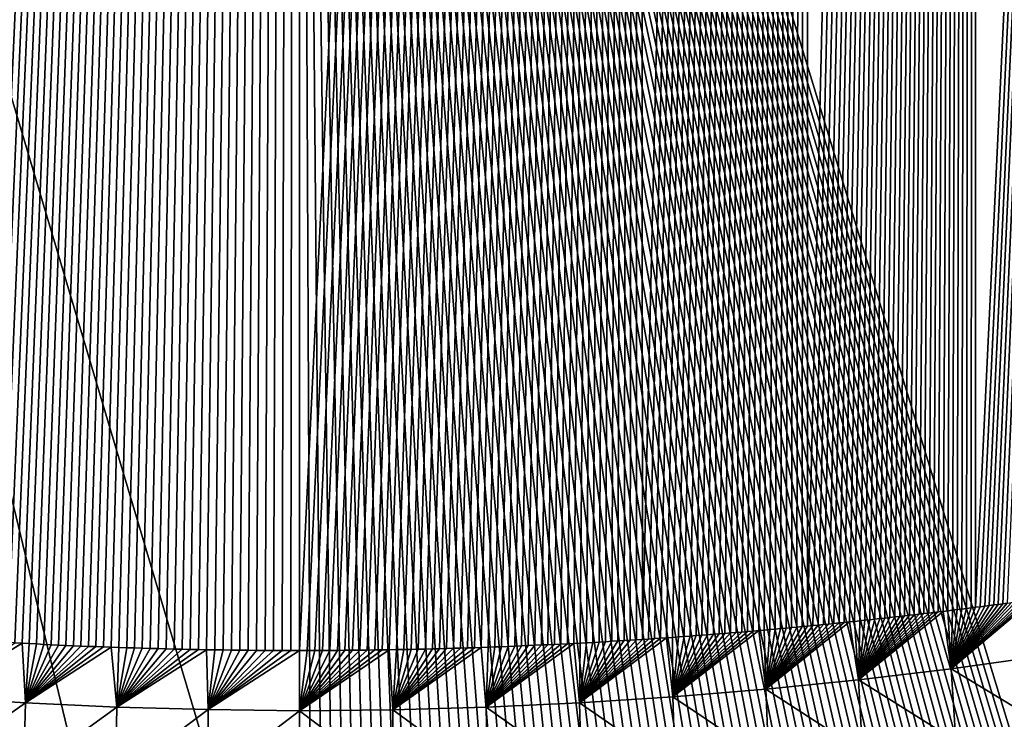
# Model space of a CAD drawing. Header units: metres. Extents: x -50 to 50, y -86 to 50.
# Tile 22 of 256: x -2.22 to 5.6, y -82.09 to -76.53. Entities that reach past the tile are written whole.
import ezdxf

# ---------------------------------------------------------------- set-up
doc = ezdxf.new("R2010")
doc.units = ezdxf.units.M
doc.layers.add('solid_MONTA1__SW0001', color=7, linetype='CONTINUOUS')

msp = doc.modelspace()

# ---------------------------------------------------------------- linework, layer by layer
at = {"layer": 'solid_MONTA1__SW0001'}
for points in [[(5.365037, -25.894157, 183.433167), (8.023981, -25.452133, 183.575516), (5.368234, -81.197983, 183.928238)], [(8.023981, -25.452133, 183.575516), (5.404482, -81.193344, 183.92981), (5.368234, -81.197983, 183.928238)], [(8.023981, -25.452133, 183.575516), (5.440566, -81.188698, 183.931366), (5.404482, -81.193344, 183.92981)], [(8.023981, -25.452133, 183.575516), (5.476487, -81.184029, 183.932938), (5.440566, -81.188698, 183.931366)], [(8.023981, -25.452133, 183.575516), (5.512248, -81.179352, 183.934509), (5.476487, -81.184029, 183.932938)], [(8.023981, -25.452133, 183.575516), (5.54785, -81.17466, 183.936081), (5.512248, -81.179352, 183.934509)], [(8.023981, -25.452133, 183.575516), (5.583297, -81.16996, 183.937668), (5.54785, -81.17466, 183.936081)], [(8.023981, -25.452133, 183.575516), (5.61859, -81.165245, 183.93924), (5.583297, -81.16996, 183.937668)], [(4.025417, -26.049391, 183.382904), (5.365037, -25.894157, 183.433167), (4.034162, -81.347168, 183.878067)], [(5.365037, -25.894157, 183.433167), (4.076346, -81.343086, 183.87944), (4.034162, -81.347168, 183.878067)], [(5.365037, -25.894157, 183.433167), (4.118352, -81.338989, 183.880814), (4.076346, -81.343086, 183.87944)], [(5.365037, -25.894157, 183.433167), (4.160181, -81.334877, 183.882202), (4.118352, -81.338989, 183.880814)], [(5.365037, -25.894157, 183.433167), (4.201836, -81.330742, 183.883591), (4.160181, -81.334877, 183.882202)], [(5.365037, -25.894157, 183.433167), (4.243321, -81.326599, 183.884995), (4.201836, -81.330742, 183.883591)], [(5.365037, -25.894157, 183.433167), (4.284639, -81.322433, 183.886398), (4.243321, -81.326599, 183.884995)], [(5.365037, -25.894157, 183.433167), (4.325779, -81.318253, 183.887817), (4.284639, -81.322433, 183.886398)], [(5.365037, -25.894157, 183.433167), (4.366718, -81.314049, 183.889236), (4.325779, -81.318253, 183.887817)], [(5.365037, -25.894157, 183.433167), (4.407456, -81.309807, 183.890671), (4.366718, -81.314049, 183.889236)], [(5.365037, -25.894157, 183.433167), (4.447998, -81.305542, 183.892105), (4.407456, -81.309807, 183.890671)], [(5.365037, -25.894157, 183.433167), (4.488344, -81.301254, 183.893555), (4.447998, -81.305542, 183.892105)], [(5.365037, -25.894157, 183.433167), (4.528499, -81.296936, 183.895004), (4.488344, -81.301254, 183.893555)], [(5.365037, -25.894157, 183.433167), (4.568465, -81.292603, 183.896454), (4.528499, -81.296936, 183.895004)], [(5.365037, -25.894157, 183.433167), (4.608245, -81.288239, 183.897919), (4.568465, -81.292603, 183.896454)], [(5.365037, -25.894157, 183.433167), (4.647841, -81.283859, 183.899384), (4.608245, -81.288239, 183.897919)], [(5.365037, -25.894157, 183.433167), (4.687257, -81.279457, 183.900848), (4.647841, -81.283859, 183.899384)], [(5.365037, -25.894157, 183.433167), (4.726495, -81.275032, 183.902328), (4.687257, -81.279457, 183.900848)], [(5.365037, -25.894157, 183.433167), (4.765558, -81.270599, 183.903809), (4.726495, -81.275032, 183.902328)], [(5.365037, -25.894157, 183.433167), (4.804449, -81.266144, 183.905304), (4.765558, -81.270599, 183.903809)], [(5.365037, -25.894157, 183.433167), (4.843169, -81.261673, 183.906799), (4.804449, -81.266144, 183.905304)], [(5.365037, -25.894157, 183.433167), (4.881723, -81.257195, 183.908295), (4.843169, -81.261673, 183.906799)], [(5.365037, -25.894157, 183.433167), (4.920114, -81.252693, 183.90979), (4.881723, -81.257195, 183.908295)], [(5.365037, -25.894157, 183.433167), (4.958343, -81.248192, 183.911301), (4.920114, -81.252693, 183.90979)], [(5.365037, -25.894157, 183.433167), (4.996413, -81.243675, 183.912827), (4.958343, -81.248192, 183.911301)], [(5.365037, -25.894157, 183.433167), (5.034328, -81.239143, 183.914337), (4.996413, -81.243675, 183.912827)], [(5.365037, -25.894157, 183.433167), (5.072089, -81.234612, 183.915878), (5.034328, -81.239143, 183.914337)], [(5.365037, -25.894157, 183.433167), (5.1097, -81.230072, 183.917404), (5.072089, -81.234612, 183.915878)], [(5.365037, -25.894157, 183.433167), (5.14716, -81.225533, 183.918945), (5.1097, -81.230072, 183.917404)], [(5.365037, -25.894157, 183.433167), (5.184443, -81.22097, 183.920486), (5.14716, -81.225533, 183.918945)], [(5.365037, -25.894157, 183.433167), (5.221549, -81.2164, 183.922028), (5.184443, -81.22097, 183.920486)], [(5.365037, -25.894157, 183.433167), (5.258479, -81.211815, 183.923569), (5.221549, -81.2164, 183.922028)], [(5.365037, -25.894157, 183.433167), (5.295235, -81.207214, 183.925125), (5.258479, -81.211815, 183.923569)], [(5.365037, -25.894157, 183.433167), (5.331819, -81.202606, 183.926682), (5.295235, -81.207214, 183.925125)], [(5.365037, -25.894157, 183.433167), (5.368234, -81.197983, 183.928238), (5.331819, -81.202606, 183.926682)], [(2.685782, -26.160089, 183.346985), (4.025417, -26.049391, 183.382904), (2.723255, -81.452843, 183.842651)], [(4.025417, -26.049391, 183.382904), (2.771394, -81.449661, 183.843704), (2.723255, -81.452843, 183.842651)], [(4.025417, -26.049391, 183.382904), (2.819306, -81.446434, 183.844788), (2.771394, -81.449661, 183.843704)], [(4.025417, -26.049391, 183.382904), (2.866992, -81.443169, 183.845871), (2.819306, -81.446434, 183.844788)], [(4.025417, -26.049391, 183.382904), (2.914458, -81.439865, 183.846954), (2.866992, -81.443169, 183.845871)], [(4.025417, -26.049391, 183.382904), (2.961705, -81.436523, 183.848068), (2.914458, -81.439865, 183.846954)], [(4.025417, -26.049391, 183.382904), (3.008739, -81.433144, 183.849197), (2.961705, -81.436523, 183.848068)], [(4.025417, -26.049391, 183.382904), (3.055563, -81.429733, 183.850327), (3.008739, -81.433144, 183.849197)], [(4.025417, -26.049391, 183.382904), (3.10218, -81.426285, 183.851471), (3.055563, -81.429733, 183.850327)], [(4.025417, -26.049391, 183.382904), (3.148594, -81.422813, 183.852631), (3.10218, -81.426285, 183.851471)], [(4.025417, -26.049391, 183.382904), (3.19481, -81.419312, 183.853806), (3.148594, -81.422813, 183.852631)], [(4.025417, -26.049391, 183.382904), (3.24083, -81.415787, 183.854996), (3.19481, -81.419312, 183.853806)], [(4.025417, -26.049391, 183.382904), (3.286658, -81.412239, 183.856186), (3.24083, -81.415787, 183.854996)], [(4.025417, -26.049391, 183.382904), (3.332299, -81.408669, 183.857391), (3.286658, -81.412239, 183.856186)], [(4.025417, -26.049391, 183.382904), (3.377754, -81.405083, 183.858612), (3.332299, -81.408669, 183.857391)], [(4.025417, -26.049391, 183.382904), (3.423001, -81.401459, 183.859848), (3.377754, -81.405083, 183.858612)], [(4.025417, -26.049391, 183.382904), (3.468022, -81.397797, 183.861084), (3.423001, -81.401459, 183.859848)], [(4.025417, -26.049391, 183.382904), (3.51282, -81.394096, 183.862335), (3.468022, -81.397797, 183.861084)], [(4.025417, -26.049391, 183.382904), (3.5574, -81.390358, 183.863602), (3.51282, -81.394096, 183.862335)], [(4.025417, -26.049391, 183.382904), (3.601762, -81.386581, 183.864868), (3.5574, -81.390358, 183.863602)], [(4.025417, -26.049391, 183.382904), (3.645911, -81.382774, 183.86615), (3.601762, -81.386581, 183.864868)], [(4.025417, -26.049391, 183.382904), (3.68985, -81.378937, 183.867432), (3.645911, -81.382774, 183.86615)], [(4.025417, -26.049391, 183.382904), (3.733582, -81.375061, 183.868729), (3.68985, -81.378937, 183.867432)], [(4.025417, -26.049391, 183.382904), (3.77711, -81.371155, 183.870041), (3.733582, -81.375061, 183.868729)], [(4.025417, -26.049391, 183.382904), (3.820436, -81.367226, 183.871353), (3.77711, -81.371155, 183.870041)], [(4.025417, -26.049391, 183.382904), (3.863565, -81.363258, 183.872681), (3.820436, -81.367226, 183.871353)], [(4.025417, -26.049391, 183.382904), (3.906499, -81.359276, 183.874008), (3.863565, -81.363258, 183.872681)], [(4.025417, -26.049391, 183.382904), (3.949241, -81.355263, 183.875351), (3.906499, -81.359276, 183.874008)], [(4.025417, -26.049391, 183.382904), (3.991794, -81.351227, 183.876709), (3.949241, -81.355263, 183.875351)], [(4.025417, -26.049391, 183.382904), (4.034162, -81.347168, 183.878067), (3.991794, -81.351227, 183.876709)], [(-2.685782, -26.160089, 183.346985), (0, -26.248484, 183.318176), (-2.65097, -81.457497, 183.841095)], [(0, -26.248484, 183.318176), (2.685782, -26.160089, 183.346985), (0.000048, -81.541801, 183.813019)], [(2.685782, -26.160089, 183.346985), (0.060953, -81.541588, 183.813034), (0.000048, -81.541801, 183.813019)], [(2.685782, -26.160089, 183.346985), (0.121593, -81.541306, 183.813065), (0.060953, -81.541588, 183.813034)], [(2.685782, -26.160089, 183.346985), (0.181968, -81.540962, 183.813141), (0.121593, -81.541306, 183.813065)], [(2.685782, -26.160089, 183.346985), (0.242077, -81.54055, 183.813248), (0.181968, -81.540962, 183.813141)], [(2.685782, -26.160089, 183.346985), (0.301922, -81.540077, 183.81337), (0.242077, -81.54055, 183.813248)], [(2.685782, -26.160089, 183.346985), (0.361501, -81.539536, 183.813538), (0.301922, -81.540077, 183.81337)], [(2.685782, -26.160089, 183.346985), (0.420815, -81.538925, 183.813721), (0.361501, -81.539536, 183.813538)], [(2.685782, -26.160089, 183.346985), (0.479864, -81.538254, 183.813934), (0.420815, -81.538925, 183.813721)], [(2.685782, -26.160089, 183.346985), (0.538648, -81.537521, 183.814163), (0.479864, -81.538254, 183.813934)], [(2.685782, -26.160089, 183.346985), (0.597166, -81.536713, 183.814438), (0.538648, -81.537521, 183.814163)], [(2.685782, -26.160089, 183.346985), (0.65542, -81.535851, 183.814728), (0.597166, -81.536713, 183.814438)], [(2.685782, -26.160089, 183.346985), (0.713408, -81.534912, 183.815048), (0.65542, -81.535851, 183.814728)], [(2.685782, -26.160089, 183.346985), (0.77113, -81.53392, 183.815384), (0.713408, -81.534912, 183.815048)], [(2.685782, -26.160089, 183.346985), (0.828588, -81.532852, 183.81575), (0.77113, -81.53392, 183.815384)], [(2.685782, -26.160089, 183.346985), (0.88578, -81.531723, 183.816147), (0.828588, -81.532852, 183.81575)], [(2.685782, -26.160089, 183.346985), (0.942707, -81.530533, 183.816559), (0.88578, -81.531723, 183.816147)], [(2.685782, -26.160089, 183.346985), (0.999368, -81.529274, 183.817001), (0.942707, -81.530533, 183.816559)], [(2.685782, -26.160089, 183.346985), (1.055765, -81.527946, 183.817459), (0.999368, -81.529274, 183.817001)], [(2.685782, -26.160089, 183.346985), (1.111896, -81.526558, 183.817947), (1.055765, -81.527946, 183.817459)], [(2.685782, -26.160089, 183.346985), (1.167761, -81.525101, 183.818466), (1.111896, -81.526558, 183.817947)], [(2.685782, -26.160089, 183.346985), (1.223362, -81.523582, 183.819), (1.167761, -81.525101, 183.818466)], [(2.685782, -26.160089, 183.346985), (1.278689, -81.521988, 183.81955), (1.223362, -81.523582, 183.819)], [(2.685782, -26.160089, 183.346985), (1.333724, -81.520317, 183.820114), (1.278689, -81.521988, 183.81955)], [(2.685782, -26.160089, 183.346985), (1.388469, -81.51857, 183.820724), (1.333724, -81.520317, 183.820114)], [(2.685782, -26.160089, 183.346985), (1.442928, -81.516739, 183.821335), (1.388469, -81.51857, 183.820724)], [(2.685782, -26.160089, 183.346985), (1.497107, -81.514839, 183.821976), (1.442928, -81.516739, 183.821335)], [(2.685782, -26.160089, 183.346985), (1.55101, -81.512863, 183.822632), (1.497107, -81.514839, 183.821976)], [(2.685782, -26.160089, 183.346985), (1.604641, -81.510818, 183.823303), (1.55101, -81.512863, 183.822632)], [(2.685782, -26.160089, 183.346985), (1.658005, -81.508713, 183.824005), (1.604641, -81.510818, 183.823303)], [(2.685782, -26.160089, 183.346985), (1.711106, -81.506538, 183.824707), (1.658005, -81.508713, 183.824005)], [(2.685782, -26.160089, 183.346985), (1.763949, -81.504303, 183.825455), (1.711106, -81.506538, 183.824707)], [(2.685782, -26.160089, 183.346985), (1.816538, -81.502014, 183.826202), (1.763949, -81.504303, 183.825455)], [(2.685782, -26.160089, 183.346985), (1.868878, -81.499664, 183.826965), (1.816538, -81.502014, 183.826202)], [(2.685782, -26.160089, 183.346985), (1.920974, -81.497261, 183.827759), (1.868878, -81.499664, 183.826965)], [(2.685782, -26.160089, 183.346985), (1.972829, -81.494812, 183.828568), (1.920974, -81.497261, 183.827759)], [(2.685782, -26.160089, 183.346985), (2.024449, -81.492317, 183.829391), (1.972829, -81.494812, 183.828568)], [(2.685782, -26.160089, 183.346985), (2.075838, -81.489769, 183.830231), (2.024449, -81.492317, 183.829391)], [(2.685782, -26.160089, 183.346985), (2.126999, -81.487183, 183.831085), (2.075838, -81.489769, 183.830231)], [(2.685782, -26.160089, 183.346985), (2.177939, -81.484558, 183.83197), (2.126999, -81.487183, 183.831085)], [(2.685782, -26.160089, 183.346985), (2.228661, -81.481895, 183.832855), (2.177939, -81.484558, 183.83197)], [(2.685782, -26.160089, 183.346985), (2.279171, -81.479195, 183.833771), (2.228661, -81.481895, 183.832855)], [(2.685782, -26.160089, 183.346985), (2.329471, -81.476463, 183.834702), (2.279171, -81.479195, 183.833771)], [(2.685782, -26.160089, 183.346985), (2.379563, -81.473701, 183.835648), (2.329471, -81.476463, 183.834702)], [(2.685782, -26.160089, 183.346985), (2.429406, -81.470886, 183.836594), (2.379563, -81.473701, 183.835648)], [(2.685782, -26.160089, 183.346985), (2.478996, -81.46801, 183.83757), (2.429406, -81.470886, 183.836594)], [(2.685782, -26.160089, 183.346985), (2.528334, -81.46508, 183.838562), (2.478996, -81.46801, 183.83757)], [(2.685782, -26.160089, 183.346985), (2.577426, -81.462097, 183.839569), (2.528334, -81.46508, 183.838562)], [(2.685782, -26.160089, 183.346985), (2.626274, -81.459061, 183.840576), (2.577426, -81.462097, 183.839569)], [(2.685782, -26.160089, 183.346985), (2.674882, -81.455971, 183.841614), (2.626274, -81.459061, 183.840576)], [(2.685782, -26.160089, 183.346985), (2.723255, -81.452843, 183.842651), (2.674882, -81.455971, 183.841614)], [(0, -26.248484, 183.318176), (-2.596009, -81.460953, 183.839951), (-2.65097, -81.457497, 183.841095)], [(0, -26.248484, 183.318176), (-2.540738, -81.464333, 183.838806), (-2.596009, -81.460953, 183.839951)], [(0, -26.248484, 183.318176), (-2.485154, -81.467651, 183.837692), (-2.540738, -81.464333, 183.838806)], [(0, -26.248484, 183.318176), (-2.42925, -81.470901, 183.836594), (-2.485154, -81.467651, 183.837692)], [(0, -26.248484, 183.318176), (-2.373022, -81.474075, 183.83551), (-2.42925, -81.470901, 183.836594)], [(0, -26.248484, 183.318176), (-2.316481, -81.47718, 183.834457), (-2.373022, -81.474075, 183.83551)], [(0, -26.248484, 183.318176), (-2.259674, -81.480247, 183.83342), (-2.316481, -81.47718, 183.834457)], [(0, -26.248484, 183.318176), (-2.202599, -81.483269, 183.832397), (-2.259674, -81.480247, 183.83342)], [(0, -26.248484, 183.318176), (-2.145249, -81.486252, 183.831406), (-2.202599, -81.483269, 183.832397)], [(0, -26.248484, 183.318176), (-2.087619, -81.489182, 183.830429), (-2.145249, -81.486252, 183.831406)], [(0, -26.248484, 183.318176), (-2.029701, -81.492058, 183.829468), (-2.087619, -81.489182, 183.830429)], [(0, -26.248484, 183.318176), (-1.971489, -81.494873, 183.828537), (-2.029701, -81.492058, 183.829468)], [(0, -26.248484, 183.318176), (-1.912976, -81.497635, 183.827637), (-1.971489, -81.494873, 183.828537)], [(0, -26.248484, 183.318176), (-1.854156, -81.500328, 183.826752), (-1.912976, -81.497635, 183.827637)], [(0, -26.248484, 183.318176), (-1.795022, -81.50296, 183.825882), (-1.854156, -81.500328, 183.826752)], [(0, -26.248484, 183.318176), (-1.735568, -81.505508, 183.825043), (-1.795022, -81.50296, 183.825882)], [(0, -26.248484, 183.318176), (-1.675787, -81.507988, 183.824234), (-1.735568, -81.505508, 183.825043)], [(0, -26.248484, 183.318176), (-1.615673, -81.510391, 183.823441), (-1.675787, -81.507988, 183.824234)], [(0, -26.248484, 183.318176), (-1.555219, -81.512703, 183.822678), (-1.615673, -81.510391, 183.823441)], [(0, -26.248484, 183.318176), (-1.494418, -81.514931, 183.821945), (-1.555219, -81.512703, 183.822678)], [(0, -26.248484, 183.318176), (-1.433265, -81.517067, 183.821228), (-1.494418, -81.514931, 183.821945)], [(0, -26.248484, 183.318176), (-1.371752, -81.519112, 183.820526), (-1.433265, -81.517067, 183.821228)], [(0, -26.248484, 183.318176), (-1.309873, -81.521057, 183.81987), (-1.371752, -81.519112, 183.820526)], [(0, -26.248484, 183.318176), (-1.247621, -81.522896, 183.819229), (-1.309873, -81.521057, 183.81987)], [(0, -26.248484, 183.318176), (-1.185006, -81.524643, 183.818619), (-1.247621, -81.522896, 183.819229)], [(0, -26.248484, 183.318176), (-1.122051, -81.526299, 183.818039), (-1.185006, -81.524643, 183.818619)], [(0, -26.248484, 183.318176), (-1.058756, -81.527878, 183.81749), (-1.122051, -81.526299, 183.818039)], [(0, -26.248484, 183.318176), (-0.995123, -81.529373, 183.816971), (-1.058756, -81.527878, 183.81749)], [(0, -26.248484, 183.318176), (-0.931151, -81.530777, 183.816467), (-0.995123, -81.529373, 183.816971)], [(0, -26.248484, 183.318176), (-0.86684, -81.532104, 183.81601), (-0.931151, -81.530777, 183.816467)], [(0, -26.248484, 183.318176), (-0.80219, -81.533348, 183.815582), (-0.86684, -81.532104, 183.81601)], [(0, -26.248484, 183.318176), (-0.7372, -81.534515, 183.815186), (-0.80219, -81.533348, 183.815582)], [(0, -26.248484, 183.318176), (-0.671872, -81.535591, 183.814804), (-0.7372, -81.534515, 183.815186)], [(0, -26.248484, 183.318176), (-0.606205, -81.536583, 183.814468), (-0.671872, -81.535591, 183.814804)], [(0, -26.248484, 183.318176), (-0.540199, -81.537498, 183.814178), (-0.606205, -81.536583, 183.814468)], [(0, -26.248484, 183.318176), (-0.473854, -81.53833, 183.813904), (-0.540199, -81.537498, 183.814178)], [(0, -26.248484, 183.318176), (-0.407171, -81.53907, 183.813675), (-0.473854, -81.53833, 183.813904)], [(0, -26.248484, 183.318176), (-0.340148, -81.539734, 183.813477), (-0.407171, -81.53907, 183.813675)], [(0, -26.248484, 183.318176), (-0.272786, -81.540314, 183.813309), (-0.340148, -81.539734, 183.813477)], [(0, -26.248484, 183.318176), (-0.205086, -81.54081, 183.813171), (-0.272786, -81.540314, 183.813309)], [(0, -26.248484, 183.318176), (-0.137047, -81.541222, 183.81308), (-0.205086, -81.54081, 183.813171)], [(0, -26.248484, 183.318176), (-0.068669, -81.54155, 183.813034), (-0.137047, -81.541222, 183.81308)], [(0, -26.248484, 183.318176), (0.000048, -81.541801, 183.813019), (-0.068669, -81.54155, 183.813034)], [(-0.000134, -84.826385, 190.117218), (0.000021, -63.682346, 190.243835), (-6.302135, -63.682034, 190.151138)], [(-1.205296, -84.805969, 190.113968), (-0.000134, -84.826385, 190.117218), (-6.302135, -63.682034, 190.151138)], [(-2.319214, -84.755074, 190.105194), (-1.205296, -84.805969, 190.113968), (-6.302135, -63.682034, 190.151138)], [(-0.000134, -84.826385, 190.117218), (0.094387, -84.825882, 190.117203), (0.000021, -63.682346, 190.243835)], [(6.292215, -84.300728, 190.028778), (6.302178, -63.681835, 190.151154), (0.000021, -63.682346, 190.243835)], [(6.233705, -84.31041, 190.030426), (6.292215, -84.300728, 190.028778), (0.000021, -63.682346, 190.243835)], [(6.174844, -84.320023, 190.032059), (6.233705, -84.31041, 190.030426), (0.000021, -63.682346, 190.243835)], [(6.115639, -84.329582, 190.033676), (6.174844, -84.320023, 190.032059), (0.000021, -63.682346, 190.243835)], [(6.056095, -84.339088, 190.035294), (6.115639, -84.329582, 190.033676), (0.000021, -63.682346, 190.243835)], [(5.996216, -84.348564, 190.036911), (6.056095, -84.339088, 190.035294), (0.000021, -63.682346, 190.243835)], [(5.936007, -84.358017, 190.038513), (5.996216, -84.348564, 190.036911), (0.000021, -63.682346, 190.243835)], [(5.875473, -84.36747, 190.040115), (5.936007, -84.358017, 190.038513), (0.000021, -63.682346, 190.243835)], [(5.81462, -84.376923, 190.041702), (5.875473, -84.36747, 190.040115), (0.000021, -63.682346, 190.243835)], [(5.753457, -84.386368, 190.043289), (5.81462, -84.376923, 190.041702), (0.000021, -63.682346, 190.243835)], [(5.691985, -84.395767, 190.044861), (5.753457, -84.386368, 190.043289), (0.000021, -63.682346, 190.243835)], [(5.630198, -84.405113, 190.046417), (5.691985, -84.395767, 190.044861), (0.000021, -63.682346, 190.243835)], [(5.56809, -84.414406, 190.047974), (5.630198, -84.405113, 190.046417), (0.000021, -63.682346, 190.243835)], [(5.505653, -84.423645, 190.049515), (5.56809, -84.414406, 190.047974), (0.000021, -63.682346, 190.243835)], [(5.442881, -84.432831, 190.051056), (5.505653, -84.423645, 190.049515), (0.000021, -63.682346, 190.243835)], [(5.379766, -84.441948, 190.052582), (5.442881, -84.432831, 190.051056), (0.000021, -63.682346, 190.243835)], [(5.316301, -84.451012, 190.054092), (5.379766, -84.441948, 190.052582), (0.000021, -63.682346, 190.243835)], [(5.25248, -84.460007, 190.055603), (5.316301, -84.451012, 190.054092), (0.000021, -63.682346, 190.243835)], [(5.188294, -84.468933, 190.057098), (5.25248, -84.460007, 190.055603), (0.000021, -63.682346, 190.243835)], [(5.123739, -84.477791, 190.058594), (5.188294, -84.468933, 190.057098), (0.000021, -63.682346, 190.243835)], [(5.058805, -84.486572, 190.060059), (5.123739, -84.477791, 190.058594), (0.000021, -63.682346, 190.243835)], [(4.993486, -84.495285, 190.061523), (5.058805, -84.486572, 190.060059), (0.000021, -63.682346, 190.243835)], [(4.927776, -84.503922, 190.062988), (4.993486, -84.495285, 190.061523), (0.000021, -63.682346, 190.243835)], [(4.861667, -84.512474, 190.064438), (4.927776, -84.503922, 190.062988), (0.000021, -63.682346, 190.243835)], [(4.795151, -84.52095, 190.065872), (4.861667, -84.512474, 190.064438), (0.000021, -63.682346, 190.243835)], [(4.728223, -84.529335, 190.067291), (4.795151, -84.52095, 190.065872), (0.000021, -63.682346, 190.243835)], [(4.660876, -84.537636, 190.06871), (4.728223, -84.529335, 190.067291), (0.000021, -63.682346, 190.243835)], [(4.593101, -84.545853, 190.070114), (4.660876, -84.537636, 190.06871), (0.000021, -63.682346, 190.243835)], [(4.524934, -84.553993, 190.071503), (4.593101, -84.545853, 190.070114), (0.000021, -63.682346, 190.243835)], [(4.456423, -84.562096, 190.072876), (4.524934, -84.553993, 190.071503), (0.000021, -63.682346, 190.243835)], [(4.38756, -84.570145, 190.074234), (4.456423, -84.562096, 190.072876), (0.000021, -63.682346, 190.243835)], [(4.318336, -84.578133, 190.075577), (4.38756, -84.570145, 190.074234), (0.000021, -63.682346, 190.243835)], [(4.248744, -84.586067, 190.076904), (4.318336, -84.578133, 190.075577), (0.000021, -63.682346, 190.243835)], [(4.178773, -84.593925, 190.078232), (4.248744, -84.586067, 190.076904), (0.000021, -63.682346, 190.243835)], [(4.108416, -84.601715, 190.079529), (4.178773, -84.593925, 190.078232), (0.000021, -63.682346, 190.243835)], [(4.037663, -84.609421, 190.080811), (4.108416, -84.601715, 190.079529), (0.000021, -63.682346, 190.243835)], [(3.966507, -84.617043, 190.082092), (4.037663, -84.609421, 190.080811), (0.000021, -63.682346, 190.243835)], [(3.894938, -84.624573, 190.083344), (3.966507, -84.617043, 190.082092), (0.000021, -63.682346, 190.243835)], [(3.822948, -84.632004, 190.084579), (3.894938, -84.624573, 190.083344), (0.000021, -63.682346, 190.243835)], [(3.750527, -84.639336, 190.085815), (3.822948, -84.632004, 190.084579), (0.000021, -63.682346, 190.243835)], [(3.677669, -84.646553, 190.087021), (3.750527, -84.639336, 190.085815), (0.000021, -63.682346, 190.243835)], [(3.604362, -84.653664, 190.088211), (3.677669, -84.646553, 190.087021), (0.000021, -63.682346, 190.243835)], [(3.530601, -84.660645, 190.089386), (3.604362, -84.653664, 190.088211), (0.000021, -63.682346, 190.243835)], [(3.456374, -84.667503, 190.090546), (3.530601, -84.660645, 190.089386), (0.000021, -63.682346, 190.243835)], [(3.381674, -84.674225, 190.09169), (3.456374, -84.667503, 190.090546), (0.000021, -63.682346, 190.243835)], [(3.306492, -84.680809, 190.092804), (3.381674, -84.674225, 190.09169), (0.000021, -63.682346, 190.243835)], [(3.23082, -84.687248, 190.093918), (3.306492, -84.680809, 190.092804), (0.000021, -63.682346, 190.243835)], [(3.154703, -84.693573, 190.095001), (3.23082, -84.687248, 190.093918), (0.000021, -63.682346, 190.243835)], [(3.0782, -84.699837, 190.096069), (3.154703, -84.693573, 190.095001), (0.000021, -63.682346, 190.243835)], [(3.001299, -84.706032, 190.097107), (3.0782, -84.699837, 190.096069), (0.000021, -63.682346, 190.243835)], [(2.92399, -84.712135, 190.098129), (3.001299, -84.706032, 190.097107), (0.000021, -63.682346, 190.243835)], [(2.846261, -84.718147, 190.099136), (2.92399, -84.712135, 190.098129), (0.000021, -63.682346, 190.243835)], [(2.768103, -84.72406, 190.100113), (2.846261, -84.718147, 190.099136), (0.000021, -63.682346, 190.243835)], [(2.689504, -84.729866, 190.101074), (2.768103, -84.72406, 190.100113), (0.000021, -63.682346, 190.243835)], [(2.610453, -84.735542, 190.102005), (2.689504, -84.729866, 190.101074), (0.000021, -63.682346, 190.243835)], [(2.53094, -84.741096, 190.102921), (2.610453, -84.735542, 190.102005), (0.000021, -63.682346, 190.243835)], [(2.450954, -84.746513, 190.103806), (2.53094, -84.741096, 190.102921), (0.000021, -63.682346, 190.243835)], [(2.370483, -84.751785, 190.104675), (2.450954, -84.746513, 190.103806), (0.000021, -63.682346, 190.243835)], [(2.289518, -84.756897, 190.105515), (2.370483, -84.751785, 190.104675), (0.000021, -63.682346, 190.243835)], [(2.208046, -84.761848, 190.106323), (2.289518, -84.756897, 190.105515), (0.000021, -63.682346, 190.243835)], [(2.126059, -84.766632, 190.107117), (2.208046, -84.761848, 190.106323), (0.000021, -63.682346, 190.243835)], [(2.043543, -84.771225, 190.107895), (2.126059, -84.766632, 190.107117), (0.000021, -63.682346, 190.243835)], [(1.960489, -84.775627, 190.108627), (2.043543, -84.771225, 190.107895), (0.000021, -63.682346, 190.243835)], [(1.876886, -84.779831, 190.109344), (1.960489, -84.775627, 190.108627), (0.000021, -63.682346, 190.243835)], [(1.792724, -84.783829, 190.110046), (1.876886, -84.779831, 190.109344), (0.000021, -63.682346, 190.243835)], [(1.70799, -84.787605, 190.110703), (1.792724, -84.783829, 190.110046), (0.000021, -63.682346, 190.243835)], [(1.622708, -84.791176, 190.111343), (1.70799, -84.787605, 190.110703), (0.000021, -63.682346, 190.243835)], [(1.536914, -84.794586, 190.111938), (1.622708, -84.791176, 190.111343), (0.000021, -63.682346, 190.243835)], [(1.450606, -84.797821, 190.112518), (1.536914, -84.794586, 190.111938), (0.000021, -63.682346, 190.243835)], [(1.363784, -84.800888, 190.113068), (1.450606, -84.797821, 190.112518), (0.000021, -63.682346, 190.243835)], [(1.276449, -84.80378, 190.113586), (1.363784, -84.800888, 190.113068), (0.000021, -63.682346, 190.243835)], [(1.188601, -84.806503, 190.114075), (1.276449, -84.80378, 190.113586), (0.000021, -63.682346, 190.243835)], [(1.10024, -84.809059, 190.114517), (1.188601, -84.806503, 190.114075), (0.000021, -63.682346, 190.243835)], [(1.011365, -84.81144, 190.114944), (1.10024, -84.809059, 190.114517), (0.000021, -63.682346, 190.243835)], [(0.921977, -84.813652, 190.115326), (1.011365, -84.81144, 190.114944), (0.000021, -63.682346, 190.243835)], [(0.832075, -84.815697, 190.115677), (0.921977, -84.813652, 190.115326), (0.000021, -63.682346, 190.243835)], [(0.74166, -84.817566, 190.115997), (0.832075, -84.815697, 190.115677), (0.000021, -63.682346, 190.243835)], [(0.650732, -84.819267, 190.116287), (0.74166, -84.817566, 190.115997), (0.000021, -63.682346, 190.243835)], [(0.559291, -84.820793, 190.116531), (0.650732, -84.819267, 190.116287), (0.000021, -63.682346, 190.243835)], [(0.467337, -84.822151, 190.11673), (0.559291, -84.820793, 190.116531), (0.000021, -63.682346, 190.243835)], [(0.374869, -84.823341, 190.116913), (0.467337, -84.822151, 190.11673), (0.000021, -63.682346, 190.243835)], [(0.281888, -84.824356, 190.11705), (0.374869, -84.823341, 190.116913), (0.000021, -63.682346, 190.243835)], [(0.188394, -84.825203, 190.117142), (0.281888, -84.824356, 190.11705), (0.000021, -63.682346, 190.243835)], [(0.094387, -84.825882, 190.117203), (0.188394, -84.825203, 190.117142), (0.000021, -63.682346, 190.243835)], [(5.827249, -81.136665, 183.948807), (5.908742, -81.584518, 183.98996), (5.175448, -81.686356, 183.958374)], [(5.79283, -81.141464, 183.947205), (5.827249, -81.136665, 183.948807), (5.175448, -81.686356, 183.958374)], [(5.758271, -81.146248, 183.945602), (5.79283, -81.141464, 183.947205), (5.175448, -81.686356, 183.958374)], [(5.14716, -81.225533, 183.918945), (5.184443, -81.22097, 183.920486), (5.175448, -81.686356, 183.958374)], [(5.72357, -81.151016, 183.944016), (5.758271, -81.146248, 183.945602), (5.175448, -81.686356, 183.958374)], [(5.688725, -81.155769, 183.942413), (5.72357, -81.151016, 183.944016), (5.175448, -81.686356, 183.958374)], [(5.653732, -81.160515, 183.940826), (5.688725, -81.155769, 183.942413), (5.175448, -81.686356, 183.958374)], [(5.61859, -81.165245, 183.93924), (5.653732, -81.160515, 183.940826), (5.175448, -81.686356, 183.958374)], [(5.583297, -81.16996, 183.937668), (5.61859, -81.165245, 183.93924), (5.175448, -81.686356, 183.958374)], [(5.54785, -81.17466, 183.936081), (5.583297, -81.16996, 183.937668), (5.175448, -81.686356, 183.958374)], [(5.512248, -81.179352, 183.934509), (5.54785, -81.17466, 183.936081), (5.175448, -81.686356, 183.958374)], [(5.476487, -81.184029, 183.932938), (5.512248, -81.179352, 183.934509), (5.175448, -81.686356, 183.958374)], [(5.440566, -81.188698, 183.931366), (5.476487, -81.184029, 183.932938), (5.175448, -81.686356, 183.958374)], [(5.404482, -81.193344, 183.92981), (5.440566, -81.188698, 183.931366), (5.175448, -81.686356, 183.958374)], [(5.368234, -81.197983, 183.928238), (5.404482, -81.193344, 183.92981), (5.175448, -81.686356, 183.958374)], [(5.331819, -81.202606, 183.926682), (5.368234, -81.197983, 183.928238), (5.175448, -81.686356, 183.958374)], [(5.295235, -81.207214, 183.925125), (5.331819, -81.202606, 183.926682), (5.175448, -81.686356, 183.958374)], [(5.258479, -81.211815, 183.923569), (5.295235, -81.207214, 183.925125), (5.175448, -81.686356, 183.958374)], [(5.221549, -81.2164, 183.922028), (5.258479, -81.211815, 183.923569), (5.175448, -81.686356, 183.958374)], [(5.184443, -81.22097, 183.920486), (5.221549, -81.2164, 183.922028), (5.175448, -81.686356, 183.958374)], [(5.1097, -81.230072, 183.917404), (5.175448, -81.686356, 183.958374), (4.439675, -81.773956, 183.93071)], [(5.072089, -81.234612, 183.915878), (5.1097, -81.230072, 183.917404), (4.439675, -81.773956, 183.93071)], [(5.034328, -81.239143, 183.914337), (5.072089, -81.234612, 183.915878), (4.439675, -81.773956, 183.93071)], [(4.996413, -81.243675, 183.912827), (5.034328, -81.239143, 183.914337), (4.439675, -81.773956, 183.93071)], [(4.958343, -81.248192, 183.911301), (4.996413, -81.243675, 183.912827), (4.439675, -81.773956, 183.93071)], [(4.920114, -81.252693, 183.90979), (4.958343, -81.248192, 183.911301), (4.439675, -81.773956, 183.93071)], [(4.881723, -81.257195, 183.908295), (4.920114, -81.252693, 183.90979), (4.439675, -81.773956, 183.93071)], [(4.843169, -81.261673, 183.906799), (4.881723, -81.257195, 183.908295), (4.439675, -81.773956, 183.93071)], [(4.804449, -81.266144, 183.905304), (4.843169, -81.261673, 183.906799), (4.439675, -81.773956, 183.93071)], [(4.765558, -81.270599, 183.903809), (4.804449, -81.266144, 183.905304), (4.439675, -81.773956, 183.93071)], [(4.726495, -81.275032, 183.902328), (4.765558, -81.270599, 183.903809), (4.439675, -81.773956, 183.93071)], [(4.687257, -81.279457, 183.900848), (4.726495, -81.275032, 183.902328), (4.439675, -81.773956, 183.93071)], [(4.647841, -81.283859, 183.899384), (4.687257, -81.279457, 183.900848), (4.439675, -81.773956, 183.93071)], [(4.608245, -81.288239, 183.897919), (4.647841, -81.283859, 183.899384), (4.439675, -81.773956, 183.93071)], [(4.568465, -81.292603, 183.896454), (4.608245, -81.288239, 183.897919), (4.439675, -81.773956, 183.93071)], [(4.528499, -81.296936, 183.895004), (4.568465, -81.292603, 183.896454), (4.439675, -81.773956, 183.93071)], [(4.488344, -81.301254, 183.893555), (4.528499, -81.296936, 183.895004), (4.439675, -81.773956, 183.93071)], [(4.447998, -81.305542, 183.892105), (4.488344, -81.301254, 183.893555), (4.439675, -81.773956, 183.93071)], [(5.1097, -81.230072, 183.917404), (5.14716, -81.225533, 183.918945), (5.175448, -81.686356, 183.958374)], [(3.645911, -81.382774, 183.86615), (3.68985, -81.378937, 183.867432), (3.702549, -81.848351, 183.907288)], [(3.68985, -81.378937, 183.867432), (3.733582, -81.375061, 183.868729), (3.702549, -81.848351, 183.907288)], [(4.366718, -81.314049, 183.889236), (4.439675, -81.773956, 183.93071), (3.702549, -81.848351, 183.907288)], [(4.325779, -81.318253, 183.887817), (4.366718, -81.314049, 183.889236), (3.702549, -81.848351, 183.907288)], [(4.284639, -81.322433, 183.886398), (4.325779, -81.318253, 183.887817), (3.702549, -81.848351, 183.907288)], [(4.243321, -81.326599, 183.884995), (4.284639, -81.322433, 183.886398), (3.702549, -81.848351, 183.907288)], [(4.201836, -81.330742, 183.883591), (4.243321, -81.326599, 183.884995), (3.702549, -81.848351, 183.907288)], [(4.160181, -81.334877, 183.882202), (4.201836, -81.330742, 183.883591), (3.702549, -81.848351, 183.907288)], [(4.118352, -81.338989, 183.880814), (4.160181, -81.334877, 183.882202), (3.702549, -81.848351, 183.907288)], [(4.076346, -81.343086, 183.87944), (4.118352, -81.338989, 183.880814), (3.702549, -81.848351, 183.907288)], [(4.034162, -81.347168, 183.878067), (4.076346, -81.343086, 183.87944), (3.702549, -81.848351, 183.907288)], [(3.991794, -81.351227, 183.876709), (4.034162, -81.347168, 183.878067), (3.702549, -81.848351, 183.907288)], [(3.949241, -81.355263, 183.875351), (3.991794, -81.351227, 183.876709), (3.702549, -81.848351, 183.907288)], [(3.906499, -81.359276, 183.874008), (3.949241, -81.355263, 183.875351), (3.702549, -81.848351, 183.907288)], [(3.863565, -81.363258, 183.872681), (3.906499, -81.359276, 183.874008), (3.702549, -81.848351, 183.907288)], [(3.820436, -81.367226, 183.871353), (3.863565, -81.363258, 183.872681), (3.702549, -81.848351, 183.907288)], [(3.77711, -81.371155, 183.870041), (3.820436, -81.367226, 183.871353), (3.702549, -81.848351, 183.907288)], [(3.733582, -81.375061, 183.868729), (3.77711, -81.371155, 183.870041), (3.702549, -81.848351, 183.907288)], [(4.366718, -81.314049, 183.889236), (4.407456, -81.309807, 183.890671), (4.439675, -81.773956, 183.93071)], [(4.407456, -81.309807, 183.890671), (4.447998, -81.305542, 183.892105), (4.439675, -81.773956, 183.93071)], [(2.914458, -81.439865, 183.846954), (2.963667, -81.909309, 183.888077), (2.223377, -81.957245, 183.873093)], [(2.866992, -81.443169, 183.845871), (2.914458, -81.439865, 183.846954), (2.223377, -81.957245, 183.873093)], [(2.819306, -81.446434, 183.844788), (2.866992, -81.443169, 183.845871), (2.223377, -81.957245, 183.873093)], [(2.771394, -81.449661, 183.843704), (2.819306, -81.446434, 183.844788), (2.223377, -81.957245, 183.873093)], [(2.723255, -81.452843, 183.842651), (2.771394, -81.449661, 183.843704), (2.223377, -81.957245, 183.873093)], [(2.674882, -81.455971, 183.841614), (2.723255, -81.452843, 183.842651), (2.223377, -81.957245, 183.873093)], [(2.626274, -81.459061, 183.840576), (2.674882, -81.455971, 183.841614), (2.223377, -81.957245, 183.873093)], [(2.914458, -81.439865, 183.846954), (2.961705, -81.436523, 183.848068), (2.963667, -81.909309, 183.888077)], [(2.961705, -81.436523, 183.848068), (3.008739, -81.433144, 183.849197), (2.963667, -81.909309, 183.888077)], [(3.645911, -81.382774, 183.86615), (3.702549, -81.848351, 183.907288), (2.963667, -81.909309, 183.888077)], [(3.601762, -81.386581, 183.864868), (3.645911, -81.382774, 183.86615), (2.963667, -81.909309, 183.888077)], [(3.5574, -81.390358, 183.863602), (3.601762, -81.386581, 183.864868), (2.963667, -81.909309, 183.888077)], [(3.51282, -81.394096, 183.862335), (3.5574, -81.390358, 183.863602), (2.963667, -81.909309, 183.888077)], [(3.468022, -81.397797, 183.861084), (3.51282, -81.394096, 183.862335), (2.963667, -81.909309, 183.888077)], [(3.423001, -81.401459, 183.859848), (3.468022, -81.397797, 183.861084), (2.963667, -81.909309, 183.888077)], [(3.377754, -81.405083, 183.858612), (3.423001, -81.401459, 183.859848), (2.963667, -81.909309, 183.888077)], [(3.332299, -81.408669, 183.857391), (3.377754, -81.405083, 183.858612), (2.963667, -81.909309, 183.888077)], [(3.286658, -81.412239, 183.856186), (3.332299, -81.408669, 183.857391), (2.963667, -81.909309, 183.888077)], [(3.24083, -81.415787, 183.854996), (3.286658, -81.412239, 183.856186), (2.963667, -81.909309, 183.888077)], [(3.19481, -81.419312, 183.853806), (3.24083, -81.415787, 183.854996), (2.963667, -81.909309, 183.888077)], [(3.148594, -81.422813, 183.852631), (3.19481, -81.419312, 183.853806), (2.963667, -81.909309, 183.888077)], [(3.10218, -81.426285, 183.851471), (3.148594, -81.422813, 183.852631), (2.963667, -81.909309, 183.888077)], [(3.055563, -81.429733, 183.850327), (3.10218, -81.426285, 183.851471), (2.963667, -81.909309, 183.888077)], [(3.008739, -81.433144, 183.849197), (3.055563, -81.429733, 183.850327), (2.963667, -81.909309, 183.888077)], [(-2.898237, -81.910614, 183.886017), (-2.259674, -81.480247, 183.83342), (-2.202599, -81.483269, 183.832397)], [(-2.174199, -81.956528, 183.871704), (-2.898237, -81.910614, 183.886017), (-2.202599, -81.483269, 183.832397)], [(-2.174199, -81.956528, 183.871704), (-2.202599, -81.483269, 183.832397), (-2.145249, -81.486252, 183.831406)], [(-2.174199, -81.956528, 183.871704), (-2.145249, -81.486252, 183.831406), (-2.087619, -81.489182, 183.830429)], [(-2.174199, -81.956528, 183.871704), (-2.087619, -81.489182, 183.830429), (-2.029701, -81.492058, 183.829468)], [(-2.174199, -81.956528, 183.871704), (-2.029701, -81.492058, 183.829468), (-1.971489, -81.494873, 183.828537)], [(-2.174199, -81.956528, 183.871704), (-1.971489, -81.494873, 183.828537), (-1.912976, -81.497635, 183.827637)], [(-2.174199, -81.956528, 183.871704), (-1.912976, -81.497635, 183.827637), (-1.854156, -81.500328, 183.826752)], [(-2.174199, -81.956528, 183.871704), (-1.854156, -81.500328, 183.826752), (-1.795022, -81.50296, 183.825882)], [(-2.174199, -81.956528, 183.871704), (-1.795022, -81.50296, 183.825882), (-1.735568, -81.505508, 183.825043)], [(-2.174199, -81.956528, 183.871704), (-1.735568, -81.505508, 183.825043), (-1.675787, -81.507988, 183.824234)], [(-2.174199, -81.956528, 183.871704), (-1.675787, -81.507988, 183.824234), (-1.615673, -81.510391, 183.823441)], [(-2.174199, -81.956528, 183.871704), (-1.615673, -81.510391, 183.823441), (-1.555219, -81.512703, 183.822678)], [(-2.174199, -81.956528, 183.871704), (-1.555219, -81.512703, 183.822678), (-1.494418, -81.514931, 183.821945)], [(-1.450528, -81.989426, 183.861496), (-2.174199, -81.956528, 183.871704), (-1.494418, -81.514931, 183.821945)], [(-1.450528, -81.989426, 183.861496), (-1.494418, -81.514931, 183.821945), (-1.433265, -81.517067, 183.821228)], [(-1.450528, -81.989426, 183.861496), (-1.433265, -81.517067, 183.821228), (-1.371752, -81.519112, 183.820526)], [(-1.450528, -81.989426, 183.861496), (-1.371752, -81.519112, 183.820526), (-1.309873, -81.521057, 183.81987)], [(-1.450528, -81.989426, 183.861496), (-1.309873, -81.521057, 183.81987), (-1.247621, -81.522896, 183.819229)], [(-1.450528, -81.989426, 183.861496), (-1.247621, -81.522896, 183.819229), (-1.185006, -81.524643, 183.818619)], [(-1.450528, -81.989426, 183.861496), (-1.185006, -81.524643, 183.818619), (-1.122051, -81.526299, 183.818039)], [(-1.450528, -81.989426, 183.861496), (-1.122051, -81.526299, 183.818039), (-1.058756, -81.527878, 183.81749)], [(-1.450528, -81.989426, 183.861496), (-1.058756, -81.527878, 183.81749), (-0.995123, -81.529373, 183.816971)], [(-1.450528, -81.989426, 183.861496), (-0.995123, -81.529373, 183.816971), (-0.931151, -81.530777, 183.816467)], [(-1.450528, -81.989426, 183.861496), (-0.931151, -81.530777, 183.816467), (-0.86684, -81.532104, 183.81601)], [(-1.450528, -81.989426, 183.861496), (-0.86684, -81.532104, 183.81601), (-0.80219, -81.533348, 183.815582)], [(-1.450528, -81.989426, 183.861496), (-0.80219, -81.533348, 183.815582), (-0.7372, -81.534515, 183.815186)], [(-0.725248, -82.008827, 183.855347), (-1.450528, -81.989426, 183.861496), (-0.7372, -81.534515, 183.815186)], [(-0.725248, -82.008827, 183.855347), (-0.7372, -81.534515, 183.815186), (-0.671872, -81.535591, 183.814804)], [(-0.725248, -82.008827, 183.855347), (-0.671872, -81.535591, 183.814804), (-0.606205, -81.536583, 183.814468)], [(0.713408, -81.534912, 183.815048), (0.741894, -82.011955, 183.856003), (0.000152, -82.01889, 183.85379)], [(0.65542, -81.535851, 183.814728), (0.713408, -81.534912, 183.815048), (0.000152, -82.01889, 183.85379)], [(0.597166, -81.536713, 183.814438), (0.65542, -81.535851, 183.814728), (0.000152, -82.01889, 183.85379)], [(0.713408, -81.534912, 183.815048), (0.77113, -81.53392, 183.815384), (0.741894, -82.011955, 183.856003)], [(1.442928, -81.516739, 183.821335), (1.483419, -81.991676, 183.862427), (0.741894, -82.011955, 183.856003)], [(1.388469, -81.51857, 183.820724), (1.442928, -81.516739, 183.821335), (0.741894, -82.011955, 183.856003)], [(1.333724, -81.520317, 183.820114), (1.388469, -81.51857, 183.820724), (0.741894, -82.011955, 183.856003)], [(1.278689, -81.521988, 183.81955), (1.333724, -81.520317, 183.820114), (0.741894, -82.011955, 183.856003)], [(1.223362, -81.523582, 183.819), (1.278689, -81.521988, 183.81955), (0.741894, -82.011955, 183.856003)], [(1.167761, -81.525101, 183.818466), (1.223362, -81.523582, 183.819), (0.741894, -82.011955, 183.856003)], [(1.111896, -81.526558, 183.817947), (1.167761, -81.525101, 183.818466), (0.741894, -82.011955, 183.856003)], [(1.055765, -81.527946, 183.817459), (1.111896, -81.526558, 183.817947), (0.741894, -82.011955, 183.856003)], [(0.999368, -81.529274, 183.817001), (1.055765, -81.527946, 183.817459), (0.741894, -82.011955, 183.856003)], [(0.942707, -81.530533, 183.816559), (0.999368, -81.529274, 183.817001), (0.741894, -82.011955, 183.856003)], [(0.88578, -81.531723, 183.816147), (0.942707, -81.530533, 183.816559), (0.741894, -82.011955, 183.856003)], [(0.828588, -81.532852, 183.81575), (0.88578, -81.531723, 183.816147), (0.741894, -82.011955, 183.856003)], [(0.77113, -81.53392, 183.815384), (0.828588, -81.532852, 183.81575), (0.741894, -82.011955, 183.856003)], [(1.442928, -81.516739, 183.821335), (1.497107, -81.514839, 183.821976), (1.483419, -81.991676, 183.862427)], [(2.177939, -81.484558, 183.83197), (2.223377, -81.957245, 183.873093), (1.483419, -81.991676, 183.862427)], [(2.126999, -81.487183, 183.831085), (2.177939, -81.484558, 183.83197), (1.483419, -81.991676, 183.862427)], [(2.075838, -81.489769, 183.830231), (2.126999, -81.487183, 183.831085), (1.483419, -81.991676, 183.862427)], [(2.024449, -81.492317, 183.829391), (2.075838, -81.489769, 183.830231), (1.483419, -81.991676, 183.862427)], [(1.972829, -81.494812, 183.828568), (2.024449, -81.492317, 183.829391), (1.483419, -81.991676, 183.862427)], [(1.920974, -81.497261, 183.827759), (1.972829, -81.494812, 183.828568), (1.483419, -81.991676, 183.862427)], [(1.868878, -81.499664, 183.826965), (1.920974, -81.497261, 183.827759), (1.483419, -81.991676, 183.862427)], [(1.816538, -81.502014, 183.826202), (1.868878, -81.499664, 183.826965), (1.483419, -81.991676, 183.862427)], [(1.763949, -81.504303, 183.825455), (1.816538, -81.502014, 183.826202), (1.483419, -81.991676, 183.862427)], [(1.711106, -81.506538, 183.824707), (1.763949, -81.504303, 183.825455), (1.483419, -81.991676, 183.862427)], [(1.658005, -81.508713, 183.824005), (1.711106, -81.506538, 183.824707), (1.483419, -81.991676, 183.862427)], [(1.604641, -81.510818, 183.823303), (1.658005, -81.508713, 183.824005), (1.483419, -81.991676, 183.862427)], [(1.55101, -81.512863, 183.822632), (1.604641, -81.510818, 183.823303), (1.483419, -81.991676, 183.862427)], [(1.497107, -81.514839, 183.821976), (1.55101, -81.512863, 183.822632), (1.483419, -81.991676, 183.862427)], [(2.177939, -81.484558, 183.83197), (2.228661, -81.481895, 183.832855), (2.223377, -81.957245, 183.873093)], [(2.577426, -81.462097, 183.839569), (2.626274, -81.459061, 183.840576), (2.223377, -81.957245, 183.873093)], [(2.528334, -81.46508, 183.838562), (2.577426, -81.462097, 183.839569), (2.223377, -81.957245, 183.873093)], [(2.478996, -81.46801, 183.83757), (2.528334, -81.46508, 183.838562), (2.223377, -81.957245, 183.873093)], [(2.429406, -81.470886, 183.836594), (2.478996, -81.46801, 183.83757), (2.223377, -81.957245, 183.873093)], [(2.379563, -81.473701, 183.835648), (2.429406, -81.470886, 183.836594), (2.223377, -81.957245, 183.873093)], [(2.329471, -81.476463, 183.834702), (2.379563, -81.473701, 183.835648), (2.223377, -81.957245, 183.873093)], [(2.279171, -81.479195, 183.833771), (2.329471, -81.476463, 183.834702), (2.223377, -81.957245, 183.873093)], [(2.228661, -81.481895, 183.832855), (2.279171, -81.479195, 183.833771), (2.223377, -81.957245, 183.873093)], [(-0.725248, -82.008827, 183.855347), (-0.606205, -81.536583, 183.814468), (-0.540199, -81.537498, 183.814178)], [(-0.725248, -82.008827, 183.855347), (-0.540199, -81.537498, 183.814178), (-0.473854, -81.53833, 183.813904)], [(-0.725248, -82.008827, 183.855347), (-0.473854, -81.53833, 183.813904), (-0.407171, -81.53907, 183.813675)], [(-0.725248, -82.008827, 183.855347), (-0.407171, -81.53907, 183.813675), (-0.340148, -81.539734, 183.813477)], [(-0.725248, -82.008827, 183.855347), (-0.340148, -81.539734, 183.813477), (-0.272786, -81.540314, 183.813309)], [(-0.725248, -82.008827, 183.855347), (-0.272786, -81.540314, 183.813309), (-0.205086, -81.54081, 183.813171)], [(-0.725248, -82.008827, 183.855347), (-0.205086, -81.54081, 183.813171), (-0.137047, -81.541222, 183.81308)], [(-0.725248, -82.008827, 183.855347), (-0.137047, -81.541222, 183.81308), (-0.068669, -81.54155, 183.813034)], [(-0.725248, -82.008827, 183.855347), (-0.068669, -81.54155, 183.813034), (0.000048, -81.541801, 183.813019)], [(-0.725248, -82.008827, 183.855347), (0.000048, -81.541801, 183.813019), (0.000152, -82.01889, 183.85379)], [(0.060953, -81.541588, 183.813034), (0.000152, -82.01889, 183.85379), (0.000048, -81.541801, 183.813019)], [(0.538648, -81.537521, 183.814163), (0.597166, -81.536713, 183.814438), (0.000152, -82.01889, 183.85379)], [(0.479864, -81.538254, 183.813934), (0.538648, -81.537521, 183.814163), (0.000152, -82.01889, 183.85379)], [(0.420815, -81.538925, 183.813721), (0.479864, -81.538254, 183.813934), (0.000152, -82.01889, 183.85379)], [(0.361501, -81.539536, 183.813538), (0.420815, -81.538925, 183.813721), (0.000152, -82.01889, 183.85379)], [(0.301922, -81.540077, 183.81337), (0.361501, -81.539536, 183.813538), (0.000152, -82.01889, 183.85379)], [(0.242077, -81.54055, 183.813248), (0.301922, -81.540077, 183.81337), (0.000152, -82.01889, 183.85379)], [(0.181968, -81.540962, 183.813141), (0.242077, -81.54055, 183.813248), (0.000152, -82.01889, 183.85379)], [(0.121593, -81.541306, 183.813065), (0.181968, -81.540962, 183.813141), (0.000152, -82.01889, 183.85379)], [(0.060953, -81.541588, 183.813034), (0.121593, -81.541306, 183.813065), (0.000152, -82.01889, 183.85379)], [(5.949889, -82.155006, 184.137146), (5.175448, -81.686356, 183.958374), (5.908742, -81.584518, 183.98996)], [(5.211159, -82.25679, 184.106125), (4.439675, -81.773956, 183.93071), (5.175448, -81.686356, 183.958374)], [(5.949889, -82.155006, 184.137146), (5.211159, -82.25679, 184.106125), (5.175448, -81.686356, 183.958374)], [(3.727859, -82.418762, 184.055664), (2.963667, -81.909309, 183.888077), (3.702549, -81.848351, 183.907288)], [(4.470341, -82.34436, 184.078796), (3.702549, -81.848351, 183.907288), (4.439675, -81.773956, 183.93071)], [(4.470341, -82.34436, 184.078796), (3.727859, -82.418762, 184.055664), (3.702549, -81.848351, 183.907288)], [(5.211159, -82.25679, 184.106125), (4.470341, -82.34436, 184.078796), (4.439675, -81.773956, 183.93071)], [(-2.918855, -82.481026, 184.034027), (-2.898237, -81.910614, 183.886017), (-2.174199, -81.956528, 183.871704)], [(2.983946, -82.479698, 184.036697), (2.223377, -81.957245, 183.873093), (2.963667, -81.909309, 183.888077)], [(3.727859, -82.418762, 184.055664), (2.983946, -82.479698, 184.036697), (2.963667, -81.909309, 183.888077)], [(-2.190137, -82.526932, 184.019882), (-2.918855, -82.481026, 184.034027), (-2.174199, -81.956528, 183.871704)], [(-2.190137, -82.526932, 184.019882), (-2.174199, -81.956528, 183.871704), (-1.450528, -81.989426, 183.861496)], [(-1.460632, -82.559845, 184.009827), (-2.190137, -82.526932, 184.019882), (-1.450528, -81.989426, 183.861496)], [(-1.460632, -82.559845, 184.009827), (-1.450528, -81.989426, 183.861496), (-0.725248, -82.008827, 183.855347)], [(1.493052, -82.56205, 184.011414), (0.741894, -82.011955, 183.856003), (1.483419, -81.991676, 183.862427)], [(2.238921, -82.527618, 184.021927), (1.483419, -81.991676, 183.862427), (2.223377, -81.957245, 183.873093)], [(2.238921, -82.527618, 184.021927), (1.493052, -82.56205, 184.011414), (1.483419, -81.991676, 183.862427)], [(2.983946, -82.479698, 184.036697), (2.238921, -82.527618, 184.021927), (2.223377, -81.957245, 183.873093)], [(-0.730543, -82.579239, 184.003784), (-1.460632, -82.559845, 184.009827), (-0.725248, -82.008827, 183.855347)], [(-0.730543, -82.579239, 184.003784), (-0.725248, -82.008827, 183.855347), (0.000152, -82.01889, 183.85379)], [(-0.730543, -82.579239, 184.003784), (0.000152, -82.01889, 183.85379), (0.000041, -82.198105, 183.888382)], [(-0.000199, -82.588051, 184.002396), (0.000041, -82.198105, 183.888382), (0.000152, -82.01889, 183.85379)], [(0.746568, -82.582314, 184.005096), (-0.000199, -82.588051, 184.002396), (0.000152, -82.01889, 183.85379)], [(0.746568, -82.582314, 184.005096), (0.000152, -82.01889, 183.85379), (0.741894, -82.011955, 183.856003)], [(1.493052, -82.56205, 184.011414), (0.746568, -82.582314, 184.005096), (0.741894, -82.011955, 183.856003)]]:
    msp.add_3dface(points, dxfattribs=at)

doc.saveas('drawing.dxf')
